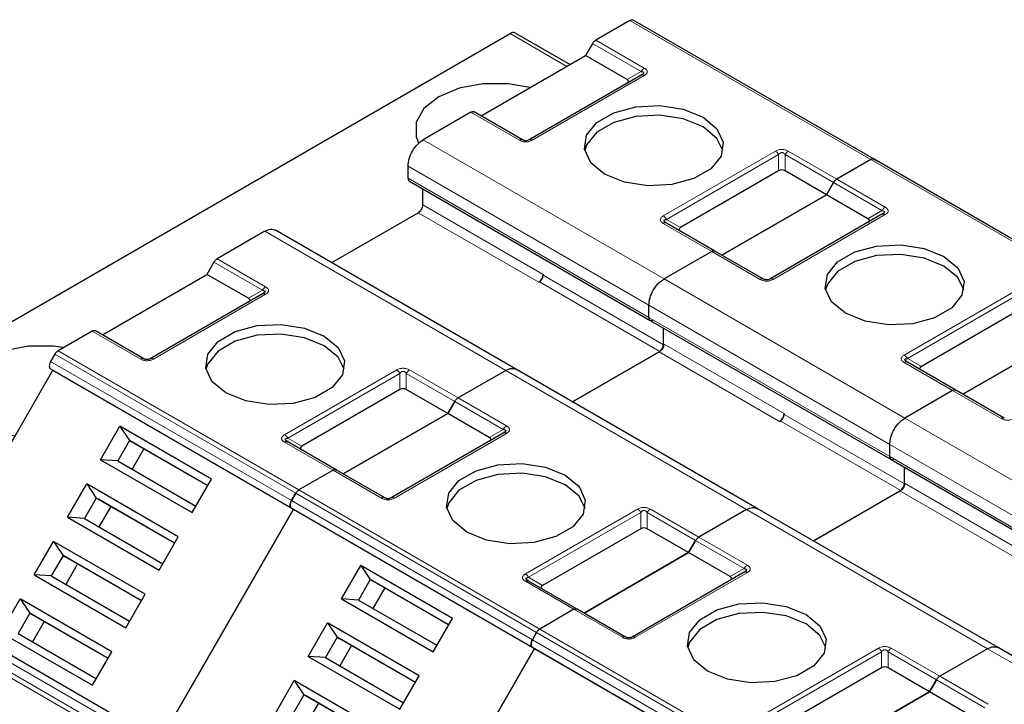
# Model space of a CAD drawing. Header units: millimetres. Extents: x 5 to 418, y 2 to 292.
# Tile 47 of 53: x 348.79 to 361.05, y 142.05 to 150.56. Entities that reach past the tile are written whole.
import ezdxf

# ---------------------------------------------------------------- set-up
doc = ezdxf.new("R2010")
doc.units = ezdxf.units.MM

msp = doc.modelspace()

# ---------------------------------------------------------------- linework, layer by layer
at = {"color": 7, "linetype": 'Continuous', "lineweight": 25}
for p, q in [((356.3869, 150.5553), (355.9624, 150.3102)), ((359.425, 148.8285), (356.4269, 150.5593)), ((346.9887, 145.8263), (354.8954, 150.3907)), ((354.9621, 150.3973), (355.6414, 150.0052)), ((355.9224, 150.268), (355.8352, 150.1171)), ((354.5342, 149.366), (355.8352, 150.1171)), ((356.3515, 149.8191), (355.8352, 150.1171)), ((356.5258, 149.8735), (355.1304, 149.068)), ((356.5375, 149.8809), (356.5295, 149.8753)), ((354.407, 149.4124), (353.8129, 149.0694)), ((355.0504, 149.068), (354.447, 149.4163)), ((359.385, 148.8245), (358.9605, 148.5795)), ((359.385, 148.8245), (358.9605, 148.5795)), ((362.4232, 147.0977), (359.425, 148.8285)), ((359.425, 148.8285), (359.478, 148.798)), ((353.6243, 148.5904), (353.6243, 148.7428)), ((358.2371, 148.6843), (357.016, 147.9794)), ((358.8334, 148.3863), (358.3171, 148.6843)), ((353.6409, 148.5537), (356.639, 146.823)), ((353.8082, 148.261), (353.8082, 148.4572)), ((358.9205, 148.5372), (358.8334, 148.3863)), ((358.8334, 148.3863), (358.9205, 148.5372)), ((357.5323, 147.6352), (358.8334, 148.3863)), ((358.8334, 148.3863), (357.5323, 147.6352)), ((359.3496, 148.0883), (358.8334, 148.3863)), ((352.6749, 147.5415), (353.7516, 148.163)), ((359.5239, 148.1427), (358.1285, 147.3372)), ((359.5356, 148.1502), (359.5276, 148.1445)), ((354.9739, 146.2143), (351.9758, 147.9451)), ((357.4451, 147.6855), (356.8417, 148.0339)), ((351.8424, 147.9319), (351.2483, 147.5889)), ((357.4051, 147.6816), (356.811, 147.3386)), ((357.4051, 147.6816), (356.811, 147.3386)), ((358.0485, 147.3372), (357.4451, 147.6855)), ((351.2083, 147.5467), (351.1212, 147.3957)), ((349.8201, 146.6446), (351.1212, 147.3957)), ((351.6374, 147.0977), (351.1212, 147.3957)), ((355.3073, 147.3956), (355.3073, 147.3847)), ((355.2507, 147.2976), (355.2601, 147.3031)), ((351.8117, 147.1521), (350.4164, 146.3466)), ((356.6225, 146.8596), (356.6225, 147.012)), ((356.6225, 146.8596), (356.6225, 147.012)), ((361.2352, 146.9536), (360.0142, 146.2486)), ((356.639, 146.823), (359.6372, 145.0922)), ((356.8063, 146.5302), (356.8063, 146.7264)), ((356.8063, 146.5193), (356.8063, 146.7264)), ((349.693, 146.691), (349.2684, 146.4459)), ((350.3364, 146.3466), (349.733, 146.695)), ((360.5304, 145.9044), (361.8315, 146.6555)), ((361.8315, 146.6555), (360.5304, 145.9044)), ((349.2284, 146.4037), (349.1755, 146.3121)), ((356.7592, 146.4377), (355.673, 145.8107)), ((355.673, 145.8107), (356.7498, 146.4322)), ((349.1755, 146.2197), (349.2022, 146.2043)), ((360.4433, 145.9547), (359.8399, 146.3031)), ((347.5355, 143.3175), (349.2022, 146.2043)), ((349.2022, 146.2043), (352.2003, 144.4735)), ((354.8406, 146.2011), (354.2465, 145.8581)), ((354.8406, 146.2011), (354.2465, 145.8581)), ((357.972, 144.4835), (354.9739, 146.2143)), ((353.5231, 145.963), (352.302, 145.2581)), ((354.1193, 145.6649), (353.6031, 145.963)), ((360.4033, 145.9508), (359.8092, 145.6078)), ((360.4033, 145.9508), (359.8092, 145.6078)), ((361.0467, 145.6064), (360.4433, 145.9547)), ((354.2065, 145.8159), (354.1193, 145.6649)), ((354.1193, 145.6649), (354.2065, 145.8159)), ((352.8182, 144.9139), (354.1193, 145.6649)), ((354.1193, 145.6649), (352.8182, 144.9139)), ((354.6356, 145.3669), (354.1193, 145.6649)), ((358.3054, 145.6648), (358.3054, 145.6539)), ((349.7976, 145.0908), (350.0375, 145.5064)), ((351.1782, 144.8479), (350.0375, 145.5064)), ((350.0375, 145.5064), (350.1569, 145.3298)), ((358.2488, 145.5669), (358.2583, 145.5723)), ((354.8099, 145.4214), (353.4145, 144.6158)), ((350.1569, 145.3298), (350.0102, 145.0758)), ((351.1316, 144.7671), (350.1569, 145.3298)), ((350.1569, 145.3298), (350.1835, 145.3144)), ((351.1316, 144.7671), (350.1835, 145.3144)), ((352.124, 145.3143), (352.116, 145.3199)), ((352.7311, 144.9642), (352.1277, 145.3125)), ((359.6206, 145.1288), (359.6206, 145.2812)), ((359.6206, 145.1288), (359.6206, 145.2812)), ((350.3369, 145.2259), (350.1902, 144.9719)), ((349.7976, 145.0908), (350.9383, 144.4323)), ((350.0102, 145.0758), (349.7976, 145.0908)), ((350.0102, 145.0758), (350.9849, 144.5131)), ((359.6372, 145.0922), (362.6353, 143.3614)), ((359.8045, 144.7994), (359.8045, 144.9956)), ((359.8045, 144.7886), (359.8045, 144.9956)), ((352.6911, 144.9602), (352.2666, 144.7151)), ((352.6911, 144.9602), (352.2666, 144.7151)), ((353.3345, 144.6158), (352.7311, 144.9642)), ((349.3843, 144.3749), (349.6242, 144.7905)), ((350.7649, 144.132), (349.6242, 144.7905)), ((349.6242, 144.7905), (349.7435, 144.6139)), ((350.9383, 144.4323), (351.1782, 144.8479)), ((352.2266, 144.6729), (352.1737, 144.5813)), ((352.1737, 144.5813), (352.2266, 144.6729)), ((359.7573, 144.7069), (358.6712, 144.0799)), ((358.6712, 144.0799), (359.7479, 144.7015)), ((349.7435, 144.6139), (349.5969, 144.3599)), ((350.7183, 144.0512), (349.7435, 144.6139)), ((349.7435, 144.6139), (349.7702, 144.5985)), ((350.7183, 144.0512), (349.7702, 144.5985)), ((349.9235, 144.51), (349.7769, 144.256)), ((350.5337, 141.5867), (352.2003, 144.4735)), ((352.2003, 144.4735), (350.5337, 141.5867)), ((352.1737, 144.4889), (352.2003, 144.4735)), ((352.1737, 144.4889), (352.2003, 144.4735)), ((352.2003, 144.4735), (355.1985, 142.7427)), ((357.8387, 144.4703), (357.2446, 144.1273)), ((357.8387, 144.4703), (357.2446, 144.1273)), ((360.9702, 142.7527), (357.972, 144.4835)), ((349.3843, 144.3749), (350.525, 143.7164)), ((349.5969, 144.3599), (349.3843, 144.3749)), ((349.5969, 144.3599), (350.5716, 143.7972)), ((356.5212, 144.2322), (355.3001, 143.5273)), ((357.1175, 143.9342), (356.6012, 144.2322)), ((348.9709, 143.659), (349.2109, 144.0746)), ((350.3516, 143.4161), (349.2109, 144.0746)), ((349.2109, 144.0746), (349.3302, 143.898)), ((350.525, 143.7164), (350.7649, 144.132)), ((357.2046, 144.0851), (357.1175, 143.9342)), ((357.1175, 143.9342), (357.2046, 144.0851)), ((349.3302, 143.898), (349.1835, 143.644)), ((350.3049, 143.3353), (349.3302, 143.898)), ((349.3302, 143.898), (349.3569, 143.8826)), ((355.8164, 143.1831), (357.1175, 143.9342)), ((357.1175, 143.9342), (355.8164, 143.1831)), ((357.6337, 143.6361), (357.1175, 143.9342)), ((350.3049, 143.3353), (349.3569, 143.8826)), ((349.5102, 143.7941), (349.3635, 143.54)), ((352.7957, 143.3601), (353.0357, 143.7756)), ((354.1764, 143.1171), (353.0357, 143.7756)), ((353.0357, 143.7756), (353.155, 143.599)), ((348.9709, 143.659), (350.1116, 143.0005)), ((349.1835, 143.644), (348.9709, 143.659)), ((349.1835, 143.644), (350.1583, 143.0813)), ((357.808, 143.6906), (356.4126, 142.8851)), ((353.155, 143.599), (353.0083, 143.345)), ((354.1297, 143.0363), (353.155, 143.599)), ((353.155, 143.599), (353.1816, 143.5836)), ((354.1297, 143.0363), (353.1816, 143.5836)), ((355.1221, 143.5835), (355.1141, 143.5892)), ((355.7292, 143.2334), (355.1258, 143.5817)), ((350.1116, 143.0005), (350.3516, 143.4161)), ((353.335, 143.4951), (353.1883, 143.2411)), ((350.507, 141.6021), (347.5089, 143.3329)), ((348.5576, 142.9431), (348.7975, 143.3587)), ((349.9382, 142.7002), (348.7975, 143.3587)), ((348.7975, 143.3587), (348.9169, 143.1821)), ((352.7957, 143.3601), (353.9364, 142.7016)), ((353.0083, 143.345), (352.7957, 143.3601)), ((353.0083, 143.345), (353.9831, 142.7823)), ((348.9169, 143.1821), (348.7702, 142.9281)), ((349.8916, 142.6194), (348.9169, 143.1821)), ((348.9169, 143.1821), (348.9435, 143.1667)), ((349.8916, 142.6194), (348.9435, 143.1667)), ((355.6892, 143.2294), (355.2647, 142.9843)), ((355.6892, 143.2294), (355.2647, 142.9843)), ((356.3326, 142.8851), (355.7292, 143.2334)), ((349.0969, 143.0782), (348.9502, 142.8241)), ((352.3824, 142.6441), (352.6223, 143.0597)), ((353.763, 142.4012), (352.6223, 143.0597)), ((352.6223, 143.0597), (352.7416, 142.8831)), ((353.9364, 142.7016), (354.1764, 143.1171)), ((348.5576, 142.9431), (349.6983, 142.2846)), ((348.7702, 142.9281), (349.7449, 142.3653)), ((355.2247, 142.9421), (355.1718, 142.8505)), ((355.1718, 142.8505), (355.2247, 142.9421)), ((352.7416, 142.8831), (352.595, 142.6291)), ((353.7164, 142.3204), (352.7416, 142.8831)), ((352.7416, 142.8831), (352.7683, 142.8677)), ((353.7164, 142.3204), (352.7683, 142.8677)), ((349.6983, 142.2846), (349.9382, 142.7002)), ((352.9217, 142.7792), (352.775, 142.5252)), ((353.5318, 139.856), (355.1985, 142.7427)), ((355.1985, 142.7427), (353.5318, 139.856)), ((355.1718, 142.7581), (355.1985, 142.7427)), ((355.1718, 142.7581), (355.1985, 142.7427)), ((355.1985, 142.7427), (358.1966, 141.0119)), ((360.8368, 142.7395), (360.2427, 142.3965)), ((360.8368, 142.7395), (360.2427, 142.3965)), ((363.9683, 141.0219), (360.9702, 142.7527)), ((352.3824, 142.6441), (353.5231, 141.9856)), ((352.595, 142.6291), (352.3824, 142.6441)), ((352.595, 142.6291), (353.5697, 142.0664)), ((359.5193, 142.5014), (358.2983, 141.7965)), ((360.1156, 142.2034), (359.5993, 142.5014)), ((351.9691, 141.9282), (352.209, 142.3438)), ((353.3497, 141.6853), (352.209, 142.3438)), ((352.209, 142.3438), (352.3283, 142.1672)), ((353.5231, 141.9856), (353.763, 142.4012)), ((360.1156, 142.2034), (360.2027, 142.3543)), ((360.2027, 142.3543), (360.1156, 142.2034)), ((360.1156, 142.2034), (358.8145, 141.4523)), ((358.8145, 141.4523), (360.1156, 142.2034)), ((360.6318, 141.9053), (360.1156, 142.2034)), ((352.3283, 142.1672), (352.1816, 141.9132)), ((353.3031, 141.6045), (352.3283, 142.1672)), ((352.3283, 142.1672), (352.355, 142.1518)), ((353.3031, 141.6045), (352.355, 142.1518)), ((352.5083, 142.0633), (352.3617, 141.8093))]:
    msp.add_line(p, q, dxfattribs=at)
at = {"color": 7, "linetype": 'Continuous', "lineweight": 18}
for p, q in [((359.385, 148.8245), (356.3869, 150.5553)), ((355.6023, 149.9826), (354.8954, 150.3907)), ((355.9224, 150.268), (356.5258, 149.9197)), ((355.9624, 150.3102), (356.5658, 149.9619)), ((356.3515, 149.8191), (356.5258, 149.9197)), ((356.5658, 149.8695), (355.1704, 149.064)), ((355.0104, 149.064), (354.407, 149.4124)), ((353.8129, 149.0694), (356.811, 147.3386)), ((356.8017, 148.1223), (358.1971, 148.9278)), ((358.3571, 148.9278), (358.9605, 148.5795)), ((356.8417, 148.0801), (358.2371, 148.8856)), ((358.2371, 148.6843), (358.2371, 148.8856)), ((358.3171, 148.8856), (358.9205, 148.5372)), ((358.3171, 148.8856), (358.3171, 148.6843)), ((362.3832, 147.0938), (359.385, 148.8245)), ((353.6243, 148.7428), (356.6225, 147.012)), ((353.6243, 148.5904), (356.6225, 146.8596)), ((358.9605, 148.5795), (359.5639, 148.2311)), ((358.9205, 148.5372), (359.5239, 148.1889)), ((353.8082, 148.261), (355.3073, 147.3956)), ((359.3496, 148.0883), (359.5239, 148.1889)), ((353.7516, 148.163), (355.2507, 147.2976)), ((356.8417, 148.0801), (357.016, 147.9794)), ((359.5639, 148.1388), (358.1685, 147.3332)), ((357.4051, 147.6816), (356.8017, 148.0299)), ((354.8406, 146.2011), (351.8424, 147.9319)), ((351.2483, 147.5889), (351.8517, 147.2406)), ((358.0085, 147.3332), (357.4051, 147.6816)), ((351.2083, 147.5467), (351.8117, 147.1983)), ((355.3073, 147.3847), (356.8063, 146.5193)), ((356.811, 147.3386), (359.8092, 145.6078)), ((351.6374, 147.0977), (351.8117, 147.1983)), ((355.2601, 147.3031), (356.7592, 146.4377)), ((351.8517, 147.1482), (350.4564, 146.3427)), ((359.7999, 146.3915), (361.1952, 147.197)), ((359.8399, 146.3493), (361.2352, 147.1548)), ((356.6225, 147.012), (359.6206, 145.2812)), ((356.6225, 146.8596), (359.6206, 145.1288)), ((350.2964, 146.3427), (349.693, 146.691)), ((356.8063, 146.5302), (358.3054, 145.6648)), ((349.2284, 146.4037), (352.2266, 144.6729)), ((349.2684, 146.4459), (352.2666, 144.7151)), ((356.7498, 146.4322), (358.2488, 145.5669)), ((359.8399, 146.3493), (360.0142, 146.2486)), ((352.1737, 144.5813), (349.1755, 146.3121)), ((349.1755, 146.2197), (352.1737, 144.4889)), ((360.4033, 145.9508), (359.7999, 146.2991)), ((352.0877, 145.4009), (353.4831, 146.2064)), ((352.1277, 145.3587), (353.5231, 146.1642)), ((353.5231, 145.963), (353.5231, 146.1642)), ((353.6031, 146.1642), (354.2065, 145.8159)), ((353.6031, 146.1642), (353.6031, 145.963)), ((353.6431, 146.2064), (354.2465, 145.8581)), ((357.8387, 144.4703), (354.8406, 146.2011)), ((354.2465, 145.8581), (354.8499, 145.5098)), ((361.0067, 145.6025), (360.4033, 145.9508)), ((354.2065, 145.8159), (354.8099, 145.4675)), ((358.3054, 145.6539), (359.8045, 144.7886)), ((359.8092, 145.6078), (362.8073, 143.877)), ((358.2583, 145.5723), (359.7573, 144.7069)), ((354.8499, 145.4174), (353.4545, 144.6119)), ((354.6356, 145.3669), (354.8099, 145.4675)), ((352.6911, 144.9602), (352.0877, 145.3085)), ((352.1277, 145.3587), (352.302, 145.2581)), ((359.6206, 145.2812), (362.6187, 143.5504)), ((359.6206, 145.1288), (362.6187, 143.398)), ((353.2945, 144.6119), (352.6911, 144.9602)), ((359.8045, 144.7994), (361.3035, 143.9341)), ((352.2266, 144.6729), (355.2247, 142.9421)), ((352.2666, 144.7151), (355.2647, 142.9843)), ((359.7479, 144.7015), (361.247, 143.8361)), ((355.1718, 142.8505), (352.1737, 144.5813)), ((352.1737, 144.4889), (355.1718, 142.7581)), ((355.0858, 143.6701), (356.4812, 144.4757)), ((355.1258, 143.6279), (356.5212, 144.4334)), ((356.5212, 144.2322), (356.5212, 144.4334)), ((356.6012, 144.4334), (357.2046, 144.0851)), ((356.6012, 144.4334), (356.6012, 144.2322)), ((356.6412, 144.4757), (357.2446, 144.1273)), ((360.8368, 142.7395), (357.8387, 144.4703)), ((357.2046, 144.0851), (357.808, 143.7368)), ((357.2446, 144.1273), (357.848, 143.779)), ((357.848, 143.6866), (356.4526, 142.8811)), ((357.6337, 143.6361), (357.808, 143.7368)), ((355.6892, 143.2294), (355.0858, 143.5778)), ((355.1258, 143.6279), (355.3001, 143.5273)), ((350.427, 141.556), (347.4289, 143.2867)), ((350.3741, 141.4643), (347.3759, 143.1951)), ((356.2926, 142.8811), (355.6892, 143.2294)), ((350.3575, 141.4086), (347.3594, 143.1393)), ((355.2247, 142.9421), (358.2228, 141.2113)), ((355.2647, 142.9843), (358.2628, 141.2536)), ((358.1699, 141.1197), (355.1718, 142.8505)), ((355.1718, 142.7581), (358.1699, 141.0273)), ((358.084, 141.9393), (359.4793, 142.7449)), ((358.124, 141.8971), (359.5193, 142.7026)), ((359.5193, 142.5014), (359.5193, 142.7026)), ((359.5993, 142.7026), (360.2027, 142.3543)), ((359.5993, 142.7026), (359.5993, 142.5014)), ((359.6393, 142.7449), (360.2427, 142.3965)), ((363.835, 141.0087), (360.8368, 142.7395)), ((360.2027, 142.3543), (360.8061, 142.006)), ((360.2427, 142.3965), (360.8461, 142.0482))]:
    msp.add_line(p, q, dxfattribs=at)
at = {"color": 7, "linetype": 'Continuous', "lineweight": 25, "flags": 128}
for points in [[(355.1394, 149.7193), (354.8697, 149.7672), (354.5569, 149.7672), (354.2593, 149.7114), (354.0062, 149.6053), (353.8223, 149.4591), (353.7256, 149.2874), (353.7256, 149.1067), (353.7541, 149.0337)], [(356.0709, 148.6421), (355.8983, 148.7845), (355.8204, 148.9523), (355.8466, 149.1254), (355.9738, 149.2829), (356.1867, 149.4057), (356.4594, 149.4792), (356.7593, 149.4943), (357.05, 149.4494), (357.2966, 149.3497)], [(357.2966, 149.2299), (357.05, 149.3296), (356.7593, 149.3746), (356.4594, 149.3594), (356.1867, 149.286), (355.9738, 149.1631), (355.8466, 149.0056), (355.8233, 148.936)], [(357.2966, 149.3497), (357.4692, 149.2074), (357.5471, 149.0395), (357.5209, 148.8664), (357.3937, 148.7089), (357.1809, 148.5861), (356.9081, 148.5126), (356.6082, 148.4975), (356.3175, 148.5425), (356.0709, 148.6421)], [(357.5442, 148.936), (357.4692, 149.0876), (357.2966, 149.2299)], [(359.0691, 146.9113), (358.8964, 147.0537), (358.8185, 147.2215), (358.8448, 147.3946), (358.972, 147.5521), (359.1848, 147.675), (359.4576, 147.7484), (359.7574, 147.7635), (360.0482, 147.7186), (360.2947, 147.6189)], [(360.2947, 147.4991), (360.0482, 147.5988), (359.7574, 147.6438), (359.4576, 147.6286), (359.1848, 147.5552), (358.972, 147.4323), (358.8448, 147.2749), (358.8215, 147.2052)], [(360.2947, 147.6189), (360.4674, 147.4766), (360.5453, 147.3087), (360.519, 147.1356), (360.3918, 146.9782), (360.179, 146.8553), (359.9062, 146.7819), (359.6064, 146.7667), (359.3156, 146.8117), (359.0691, 146.9113)], [(360.5423, 147.2052), (360.4674, 147.3568), (360.2947, 147.4991)], [(351.3569, 145.9208), (351.1842, 146.0631), (351.1063, 146.2309), (351.1326, 146.404), (351.2598, 146.5615), (351.4726, 146.6844), (351.7454, 146.7578), (352.0452, 146.773), (352.336, 146.728), (352.5825, 146.6283)], [(352.5825, 146.5086), (352.336, 146.6082), (352.0452, 146.6532), (351.7454, 146.6381), (351.4726, 146.5646), (351.2598, 146.4418), (351.1326, 146.2843), (351.1093, 146.2147)], [(352.5825, 146.6283), (352.7552, 146.486), (352.8331, 146.3182), (352.8068, 146.1451), (352.6796, 145.9876), (352.4668, 145.8647), (352.194, 145.7913), (351.8942, 145.7761), (351.6034, 145.8211), (351.3569, 145.9208)], [(349.3276, 146.4871), (349.2129, 146.5016), (348.9, 146.5016), (348.6024, 146.4458), (348.3493, 146.3396), (348.1654, 146.1935), (348.0687, 146.0217), (348.0687, 145.8411), (348.1654, 145.6693), (348.3493, 145.5232), (348.6024, 145.4171), (348.7293, 145.3859)], [(352.8302, 146.2147), (352.7552, 146.3662), (352.5825, 146.5086)], [(354.355, 144.19), (354.1824, 144.3323), (354.1045, 144.5002), (354.1307, 144.6733), (354.2579, 144.8307), (354.4707, 144.9536), (354.7435, 145.027), (355.0434, 145.0422), (355.3341, 144.9972), (355.5807, 144.8975)], [(355.5807, 144.7778), (355.3341, 144.8774), (355.0434, 144.9224), (354.7435, 144.9073), (354.4707, 144.8338), (354.2579, 144.711), (354.1307, 144.5535), (354.1074, 144.4839)], [(355.5807, 144.8975), (355.7533, 144.7552), (355.8312, 144.5874), (355.805, 144.4143), (355.6778, 144.2568), (355.4649, 144.1339), (355.1922, 144.0605), (354.8923, 144.0454), (354.6016, 144.0903), (354.355, 144.19)], [(355.8283, 144.4839), (355.7533, 144.6354), (355.5807, 144.7778)], [(357.3532, 142.4592), (357.1805, 142.6015), (357.1026, 142.7694), (357.1288, 142.9425), (357.256, 143.1), (357.4689, 143.2228), (357.7417, 143.2962), (358.0415, 143.3114), (358.3322, 143.2664), (358.5788, 143.1668)], [(358.5788, 143.047), (358.3322, 143.1467), (358.0415, 143.1916), (357.7417, 143.1765), (357.4689, 143.1031), (357.256, 142.9802), (357.1288, 142.8227), (357.1055, 142.7531)], [(358.5788, 143.1668), (358.7514, 143.0244), (358.8293, 142.8566), (358.8031, 142.6835), (358.6759, 142.526), (358.4631, 142.4031), (358.1903, 142.3297), (357.8904, 142.3146), (357.5997, 142.3595), (357.3532, 142.4592)], [(358.8264, 142.7531), (358.7514, 142.9047), (358.5788, 143.047)]]:
    msp.add_lwpolyline(points, dxfattribs=at)
at = {"color": 7, "linetype": 'Continuous', "lineweight": 25}
for centre, radius, start, end in [((354.9345, 150.3362), 0.0671, 65.68605, 125.61817), ((355.1844, 147.4012), 0.1229, 302.60548, 357.39452), ((355.2049, 147.3894), 0.1025, 302.60548, 357.39452), ((358.1826, 145.6704), 0.1229, 302.60548, 357.39452), ((358.203, 145.6586), 0.1025, 302.60548, 357.39452)]:
    msp.add_arc(centre, radius, start, end, dxfattribs=at)
at = {"color": 7, "linetype": 'Continuous', "lineweight": 18}
for centre, radius, start, end in [((356.8252, 147.9972), 0.0402, 65.68605, 125.61817), ((351.9128, 147.1426), 0.1154, 121.95467, 151.14439), ((359.8233, 146.2664), 0.0402, 65.68605, 125.61817), ((354.9109, 145.4118), 0.1154, 121.95467, 151.14439), ((357.9091, 143.6811), 0.1154, 121.95467, 151.14439)]:
    msp.add_arc(centre, radius, start, end, dxfattribs=at)
at = {"color": 7, "linetype": 'Continuous', "lineweight": 25}
for centre, major_axis, ratio, start_param, end_param in [((356.2315, 149.796), (0.1386, 0), 0.3332972, 5.7595865, 6.8067841), ((358.2771, 148.6151), (0.08, 0), 0.9998916, 1.0471975, 2.0943951), ((359.2296, 148.0652), (0.1386, 0), 0.3332972, 5.7595865, 6.8067841), ((357.136, 147.9563), (0.1386, 0), 0.3332972, 2.6179939, 3.6651914), ((351.5174, 147.0746), (0.1386, 0), 0.3332972, 5.7595865, 6.8067841), ((360.1342, 146.2255), (0.1386, 0), 0.3332972, 2.6179939, 3.6651914), ((353.5631, 145.8937), (0.08, 0), 0.9998916, 1.0471975, 2.0943951), ((354.5156, 145.3438), (0.1386, 0), 0.3332972, 5.7595865, 6.8067841), ((352.422, 145.235), (0.1386, 0), 0.3332972, 2.6179939, 3.6651915), ((356.5612, 144.1629), (0.08, 0), 0.9998916, 1.0471975, 2.0943951), ((355.4201, 143.5042), (0.1386, 0), 0.3332972, 2.6179939, 3.6651915), ((357.5137, 143.613), (0.1386, 0), 0.3332972, 5.7595865, 6.8067841), ((359.5593, 142.4321), (0.08, 0), 0.9998916, 1.0471975, 2.0943951)]:
    msp.add_ellipse(centre, major_axis=major_axis, ratio=ratio, start_param=start_param, end_param=end_param, dxfattribs=at)
for points in [[(356.3869, 150.5553), (356.3906, 150.5572), (356.398, 150.561), (356.4087, 150.5633), (356.4186, 150.5631), (356.4241, 150.5605), (356.4269, 150.5593)], [(355.9224, 150.268), (355.9251, 150.2725), (355.9307, 150.2814), (355.9406, 150.293), (355.9513, 150.3031), (355.9587, 150.3079), (355.9624, 150.3102)], [(356.5658, 149.8695), (356.5621, 149.8714), (356.5547, 149.8752), (356.544, 149.8775), (356.5341, 149.8773), (356.5285, 149.8748), (356.5258, 149.8735)], [(354.407, 149.4124), (354.4107, 149.4143), (354.4181, 149.4181), (354.4288, 149.4203), (354.4387, 149.4201), (354.4442, 149.4176), (354.447, 149.4163)], [(353.6243, 148.7428), (353.6272, 148.773), (353.6328, 148.8333), (353.6765, 148.9304), (353.7388, 149.0168), (353.7882, 149.0519), (353.8129, 149.0694)], [(359.385, 148.8245), (359.3887, 148.8264), (359.3962, 148.8302), (359.4068, 148.8325), (359.4167, 148.8323), (359.4223, 148.8298), (359.425, 148.8285)], [(359.385, 148.8245), (359.3887, 148.8264), (359.3962, 148.8302), (359.4068, 148.8325), (359.4167, 148.8323), (359.4223, 148.8298), (359.425, 148.8285)], [(358.9205, 148.5372), (358.9233, 148.5417), (358.9288, 148.5506), (358.9387, 148.5623), (358.9494, 148.5723), (358.9568, 148.5771), (358.9605, 148.5795)], [(358.9205, 148.5372), (358.9233, 148.5417), (358.9288, 148.5506), (358.9387, 148.5623), (358.9494, 148.5723), (358.9568, 148.5771), (358.9605, 148.5795)], [(353.7516, 148.163), (353.759, 148.1683), (353.7739, 148.1788), (353.7926, 148.2047), (353.8056, 148.2339), (353.8073, 148.252), (353.8082, 148.261)], [(359.5639, 148.1388), (359.5602, 148.1407), (359.5528, 148.1445), (359.5421, 148.1467), (359.5322, 148.1465), (359.5267, 148.144), (359.5239, 148.1427)], [(357.4051, 147.6816), (357.4089, 147.6835), (357.4163, 147.6873), (357.4269, 147.6895), (357.4368, 147.6893), (357.4424, 147.6868), (357.4451, 147.6855)], [(357.4051, 147.6816), (357.4089, 147.6835), (357.4163, 147.6873), (357.4269, 147.6895), (357.4368, 147.6893), (357.4424, 147.6868), (357.4451, 147.6855)], [(351.2083, 147.5467), (351.2111, 147.5511), (351.2166, 147.56), (351.2266, 147.5717), (351.2372, 147.5817), (351.2446, 147.5865), (351.2483, 147.5889)], [(356.6225, 147.012), (356.6253, 147.0422), (356.631, 147.1025), (356.6746, 147.1997), (356.7369, 147.286), (356.7863, 147.3211), (356.811, 147.3386)], [(356.6225, 147.012), (356.6253, 147.0422), (356.631, 147.1025), (356.6746, 147.1997), (356.7369, 147.286), (356.7863, 147.3211), (356.811, 147.3386)], [(351.8517, 147.1482), (351.848, 147.1501), (351.8406, 147.1539), (351.83, 147.1561), (351.82, 147.1559), (351.8145, 147.1534), (351.8117, 147.1521)], [(356.679, 146.8269), (356.6716, 146.8236), (356.6568, 146.817), (356.6381, 146.8213), (356.625, 146.8354), (356.6233, 146.8515), (356.6225, 146.8596)], [(349.693, 146.691), (349.6967, 146.6929), (349.7041, 146.6967), (349.7147, 146.6989), (349.7247, 146.6987), (349.7302, 146.6962), (349.733, 146.695)], [(356.7498, 146.4322), (356.7572, 146.4375), (356.772, 146.448), (356.7907, 146.4739), (356.8038, 146.5031), (356.8055, 146.5212), (356.8063, 146.5302)], [(356.8063, 146.5193), (356.8056, 146.5118), (356.8042, 146.4967), (356.7933, 146.4724), (356.7777, 146.4508), (356.7654, 146.4421), (356.7592, 146.4377)], [(349.2284, 146.4037), (349.2312, 146.4081), (349.2367, 146.417), (349.2467, 146.4287), (349.2573, 146.4388), (349.2647, 146.4435), (349.2684, 146.4459)], [(349.1755, 146.3121), (349.1709, 146.3026), (349.1616, 146.2838), (349.1576, 146.2555), (349.1616, 146.2319), (349.1709, 146.2237), (349.1755, 146.2197)], [(354.2065, 145.8159), (354.2092, 145.8203), (354.2148, 145.8292), (354.2247, 145.8409), (354.2353, 145.851), (354.2428, 145.8557), (354.2465, 145.8581)], [(354.2065, 145.8159), (354.2092, 145.8203), (354.2148, 145.8292), (354.2247, 145.8409), (354.2353, 145.851), (354.2428, 145.8557), (354.2465, 145.8581)], [(360.4033, 145.9508), (360.407, 145.9527), (360.4144, 145.9565), (360.425, 145.9587), (360.435, 145.9585), (360.4405, 145.956), (360.4433, 145.9547)], [(360.4033, 145.9508), (360.407, 145.9527), (360.4144, 145.9565), (360.425, 145.9587), (360.435, 145.9585), (360.4405, 145.956), (360.4433, 145.9547)], [(359.6206, 145.2812), (359.6234, 145.3114), (359.6291, 145.3717), (359.6727, 145.4689), (359.735, 145.5552), (359.7845, 145.5903), (359.8092, 145.6078)], [(359.6206, 145.2812), (359.6234, 145.3114), (359.6291, 145.3717), (359.6727, 145.4689), (359.735, 145.5552), (359.7845, 145.5903), (359.8092, 145.6078)], [(354.8499, 145.4174), (354.8462, 145.4193), (354.8387, 145.4231), (354.8281, 145.4253), (354.8182, 145.4251), (354.8126, 145.4226), (354.8099, 145.4214)], [(352.0877, 145.3085), (352.0914, 145.3104), (352.0988, 145.3142), (352.1095, 145.3165), (352.1194, 145.3163), (352.1249, 145.3138), (352.1277, 145.3125)], [(359.6772, 145.0961), (359.6698, 145.0928), (359.6549, 145.0862), (359.6362, 145.0906), (359.6232, 145.1046), (359.6215, 145.1207), (359.6206, 145.1288)], [(352.6911, 144.9602), (352.6948, 144.9621), (352.7022, 144.9659), (352.7129, 144.9681), (352.7228, 144.9679), (352.7283, 144.9654), (352.7311, 144.9642)], [(352.6911, 144.9602), (352.6948, 144.9621), (352.7022, 144.9659), (352.7129, 144.9681), (352.7228, 144.9679), (352.7283, 144.9654), (352.7311, 144.9642)], [(359.7479, 144.7015), (359.7553, 144.7067), (359.7701, 144.7172), (359.7888, 144.7431), (359.8019, 144.7723), (359.8036, 144.7904), (359.8045, 144.7994)], [(359.8045, 144.7886), (359.8037, 144.781), (359.8023, 144.7659), (359.7914, 144.7416), (359.7758, 144.7201), (359.7635, 144.7113), (359.7573, 144.7069)], [(352.2266, 144.6729), (352.2293, 144.6774), (352.2349, 144.6863), (352.2448, 144.6979), (352.2554, 144.708), (352.2629, 144.7128), (352.2666, 144.7151)], [(352.2266, 144.6729), (352.2293, 144.6774), (352.2349, 144.6863), (352.2448, 144.6979), (352.2554, 144.708), (352.2629, 144.7128), (352.2666, 144.7151)], [(352.1737, 144.5813), (352.169, 144.5718), (352.1597, 144.553), (352.1558, 144.5247), (352.1597, 144.5011), (352.169, 144.493), (352.1737, 144.4889)], [(352.1737, 144.4889), (352.169, 144.493), (352.1597, 144.5011), (352.1558, 144.5247), (352.1597, 144.553), (352.169, 144.5718), (352.1737, 144.5813)], [(357.2046, 144.0851), (357.2074, 144.0895), (357.2129, 144.0984), (357.2228, 144.1101), (357.2335, 144.1202), (357.2409, 144.1249), (357.2446, 144.1273)], [(357.2046, 144.0851), (357.2074, 144.0895), (357.2129, 144.0984), (357.2228, 144.1101), (357.2335, 144.1202), (357.2409, 144.1249), (357.2446, 144.1273)], [(357.848, 143.6866), (357.8443, 143.6885), (357.8369, 143.6923), (357.8262, 143.6945), (357.8163, 143.6943), (357.8108, 143.6918), (357.808, 143.6906)], [(355.0858, 143.5778), (355.0895, 143.5797), (355.0969, 143.5835), (355.1076, 143.5857), (355.1175, 143.5855), (355.1231, 143.583), (355.1258, 143.5817)], [(355.6892, 143.2294), (355.6929, 143.2313), (355.7003, 143.2351), (355.711, 143.2374), (355.7209, 143.2372), (355.7265, 143.2346), (355.7292, 143.2334)], [(355.6892, 143.2294), (355.6929, 143.2313), (355.7003, 143.2351), (355.711, 143.2374), (355.7209, 143.2372), (355.7265, 143.2346), (355.7292, 143.2334)], [(355.2247, 142.9421), (355.2275, 142.9466), (355.233, 142.9555), (355.2429, 142.9671), (355.2536, 142.9772), (355.261, 142.982), (355.2647, 142.9843)], [(355.2247, 142.9421), (355.2275, 142.9466), (355.233, 142.9555), (355.2429, 142.9671), (355.2536, 142.9772), (355.261, 142.982), (355.2647, 142.9843)], [(355.1718, 142.8505), (355.1671, 142.8411), (355.1579, 142.8222), (355.1539, 142.794), (355.1579, 142.7703), (355.1671, 142.7622), (355.1718, 142.7581)], [(355.1718, 142.7581), (355.1671, 142.7622), (355.1579, 142.7703), (355.1539, 142.794), (355.1579, 142.8222), (355.1671, 142.8411), (355.1718, 142.8505)], [(360.2027, 142.3543), (360.2055, 142.3588), (360.211, 142.3677), (360.221, 142.3793), (360.2316, 142.3894), (360.239, 142.3942), (360.2427, 142.3965)], [(360.2027, 142.3543), (360.2055, 142.3588), (360.211, 142.3677), (360.221, 142.3793), (360.2316, 142.3894), (360.239, 142.3942), (360.2427, 142.3965)]]:
    msp.add_open_spline(points, degree=3, dxfattribs=at)
at = {"color": 7, "linetype": 'Continuous', "lineweight": 18}
for points in [[(356.5658, 149.9619), (356.5621, 149.9595), (356.5547, 149.9548), (356.544, 149.9447), (356.5341, 149.933), (356.5285, 149.9241), (356.5258, 149.9197)], [(355.0504, 149.068), (355.0476, 149.0692), (355.0421, 149.0718), (355.0322, 149.072), (355.0215, 149.0697), (355.0141, 149.0659), (355.0104, 149.064)], [(355.1704, 149.064), (355.1667, 149.0659), (355.1593, 149.0697), (355.1486, 149.072), (355.1387, 149.0718), (355.1332, 149.0692), (355.1304, 149.068)], [(358.1971, 148.9278), (358.2008, 148.9254), (358.2082, 148.9207), (358.2189, 148.9106), (358.2288, 148.8989), (358.2343, 148.89), (358.2371, 148.8856)], [(358.3171, 148.8856), (358.3199, 148.89), (358.3254, 148.8989), (358.3353, 148.9106), (358.346, 148.9207), (358.3534, 148.9254), (358.3571, 148.9278)], [(359.5639, 148.2311), (359.5602, 148.2287), (359.5528, 148.224), (359.5421, 148.2139), (359.5322, 148.2023), (359.5267, 148.1934), (359.5239, 148.1889)], [(356.8017, 148.1223), (356.8055, 148.1199), (356.8129, 148.1151), (356.8235, 148.1051), (356.8334, 148.0934), (356.839, 148.0845), (356.8417, 148.0801)], [(358.0485, 147.3372), (358.0458, 147.3385), (358.0402, 147.341), (358.0303, 147.3412), (358.0197, 147.3389), (358.0122, 147.3351), (358.0085, 147.3332)], [(358.1685, 147.3332), (358.1648, 147.3351), (358.1574, 147.3389), (358.1468, 147.3412), (358.1368, 147.341), (358.1313, 147.3385), (358.1285, 147.3372)], [(350.3364, 146.3466), (350.3336, 146.3479), (350.3281, 146.3504), (350.3181, 146.3506), (350.3075, 146.3484), (350.3001, 146.3446), (350.2964, 146.3427)], [(350.4564, 146.3427), (350.4527, 146.3446), (350.4453, 146.3484), (350.4346, 146.3506), (350.4247, 146.3504), (350.4191, 146.3479), (350.4164, 146.3466)], [(359.7999, 146.3915), (359.8036, 146.3891), (359.811, 146.3844), (359.8217, 146.3743), (359.8316, 146.3626), (359.8371, 146.3537), (359.8399, 146.3493)], [(353.4831, 146.2064), (353.4868, 146.2041), (353.4942, 146.1993), (353.5048, 146.1892), (353.5148, 146.1776), (353.5203, 146.1687), (353.5231, 146.1642)], [(353.6031, 146.1642), (353.6058, 146.1687), (353.6114, 146.1776), (353.6213, 146.1892), (353.6319, 146.1993), (353.6394, 146.2041), (353.6431, 146.2064)], [(361.0467, 145.6064), (361.0439, 145.6077), (361.0384, 145.6102), (361.0284, 145.6104), (361.0178, 145.6081), (361.0104, 145.6044), (361.0067, 145.6025)], [(352.0877, 145.4009), (352.0914, 145.3985), (352.0988, 145.3938), (352.1095, 145.3837), (352.1194, 145.372), (352.1249, 145.3631), (352.1277, 145.3587)], [(353.3345, 144.6158), (353.3317, 144.6171), (353.3262, 144.6196), (353.3163, 144.6198), (353.3056, 144.6176), (353.2982, 144.6138), (353.2945, 144.6119)], [(353.4545, 144.6119), (353.4508, 144.6138), (353.4434, 144.6176), (353.4327, 144.6198), (353.4228, 144.6196), (353.4173, 144.6171), (353.4145, 144.6158)], [(356.4812, 144.4757), (356.4849, 144.4733), (356.4923, 144.4685), (356.503, 144.4585), (356.5129, 144.4468), (356.5184, 144.4379), (356.5212, 144.4334)], [(356.6012, 144.4334), (356.604, 144.4379), (356.6095, 144.4468), (356.6194, 144.4585), (356.6301, 144.4685), (356.6375, 144.4733), (356.6412, 144.4757)], [(355.0858, 143.6701), (355.0895, 143.6677), (355.0969, 143.663), (355.1076, 143.6529), (355.1175, 143.6413), (355.1231, 143.6324), (355.1258, 143.6279)], [(356.3326, 142.8851), (356.3299, 142.8863), (356.3243, 142.8888), (356.3144, 142.889), (356.3037, 142.8868), (356.2963, 142.883), (356.2926, 142.8811)], [(356.4526, 142.8811), (356.4489, 142.883), (356.4415, 142.8868), (356.4309, 142.889), (356.4209, 142.8888), (356.4154, 142.8863), (356.4126, 142.8851)], [(359.4793, 142.7449), (359.483, 142.7425), (359.4904, 142.7377), (359.5011, 142.7277), (359.511, 142.716), (359.5166, 142.7071), (359.5193, 142.7026)], [(359.5993, 142.7026), (359.6021, 142.7071), (359.6076, 142.716), (359.6176, 142.7277), (359.6282, 142.7377), (359.6356, 142.7425), (359.6393, 142.7449)]]:
    msp.add_open_spline(points, degree=3, dxfattribs=at)
at = {"color": 7, "linetype": 'Continuous', "lineweight": 25}
for points, knots in [([(356.5258, 149.9197), (356.5344, 149.9185), (356.5465, 149.9168), (356.5558, 149.9093), (356.5572, 149.9025), (356.5542, 149.8954), (356.5445, 149.885), (356.5335, 149.8783), (356.5258, 149.8735)], [0, 0, 0, 0, 0.29155666, 0.40943532, 0.52372283, 0.62500884, 0.73494402, 1, 1, 1, 1]), ([(355.1304, 149.068), (355.1248, 149.0651), (355.1169, 149.061), (355.1003, 149.0576), (355.0882, 149.057), (355.0768, 149.0582), (355.0628, 149.0616), (355.0555, 149.0653), (355.0504, 149.068)], [0, 0, 0, 0, 0.2915567, 0.4094353, 0.5237228, 0.6250088, 0.734944, 1, 1, 1, 1]), ([(353.6243, 148.5904), (353.6253, 148.5826), (353.6272, 148.567), (353.6348, 148.5549), (353.6409, 148.5537), (353.6409, 148.5537)], [0, 0, 0, 0, 0.49994894, 0.99989787, 1, 1, 1, 1]), ([(359.5239, 148.1889), (359.5325, 148.1877), (359.5446, 148.186), (359.5539, 148.1785), (359.5553, 148.1717), (359.5523, 148.1646), (359.5426, 148.1542), (359.5317, 148.1475), (359.5239, 148.1427)], [0, 0, 0, 0, 0.29155666, 0.40943532, 0.52372283, 0.62500884, 0.73494402, 1, 1, 1, 1]), ([(356.8417, 148.0339), (356.8333, 148.0391), (356.8216, 148.0463), (356.8124, 148.0573), (356.8101, 148.0641), (356.8122, 148.0699), (356.8214, 148.0767), (356.8332, 148.0786), (356.8417, 148.0801)], [0, 0, 0, 0, 0.288782, 0.3996105, 0.4976777, 0.5951187, 0.7063928, 1, 1, 1, 1]), ([(351.8424, 147.9319), (351.8674, 147.9433), (351.9173, 147.9662), (351.9563, 147.9521), (351.9758, 147.9451)], [0, 0, 0, 0, 0.50005107, 1, 1, 1, 1]), ([(356.8333, 148.037), (356.8302, 148.0391), (356.8244, 148.043), (356.8213, 148.0472), (356.8198, 148.0492)], [0, 0, 0, 0, 0.5256895, 1, 1, 1, 1]), ([(358.1285, 147.3372), (358.1229, 147.3343), (358.115, 147.3302), (358.0985, 147.3268), (358.0863, 147.3262), (358.0749, 147.3274), (358.0609, 147.3308), (358.0537, 147.3345), (358.0485, 147.3372)], [0, 0, 0, 0, 0.2915567, 0.4094353, 0.5237228, 0.6250088, 0.734944, 1, 1, 1, 1]), ([(351.8117, 147.1983), (351.8202, 147.197), (351.8319, 147.1952), (351.8411, 147.1885), (351.8434, 147.1828), (351.8413, 147.1759), (351.8321, 147.1648), (351.8203, 147.1575), (351.8117, 147.1521)], [0, 0, 0, 0, 0.28878198, 0.3996105, 0.49767765, 0.59511869, 0.70639275, 1, 1, 1, 1]), ([(351.8337, 147.1675), (351.8322, 147.1655), (351.8291, 147.1613), (351.8233, 147.1574), (351.8202, 147.1553)], [0, 0, 0, 0, 0.47448042, 1, 1, 1, 1]), ([(356.6225, 146.8596), (356.6234, 146.8518), (356.6254, 146.8362), (356.6329, 146.8241), (356.639, 146.823), (356.639, 146.823)], [0, 0, 0, 0, 0.49994894, 0.99989787, 1, 1, 1, 1]), ([(350.4164, 146.3466), (350.4107, 146.3437), (350.4028, 146.3396), (350.3863, 146.3362), (350.3742, 146.3356), (350.3627, 146.3368), (350.3487, 146.3402), (350.3415, 146.344), (350.3364, 146.3466)], [0, 0, 0, 0, 0.2915567, 0.4094353, 0.5237228, 0.6250088, 0.734944, 1, 1, 1, 1]), ([(359.8399, 146.3031), (359.8314, 146.3083), (359.8197, 146.3155), (359.8105, 146.3265), (359.8082, 146.3333), (359.8103, 146.3391), (359.8195, 146.3459), (359.8313, 146.3479), (359.8399, 146.3493)], [0, 0, 0, 0, 0.288782, 0.3996105, 0.4976777, 0.5951187, 0.7063928, 1, 1, 1, 1]), ([(354.8406, 146.2011), (354.8655, 146.2125), (354.9155, 146.2354), (354.9544, 146.2213), (354.9739, 146.2143)], [0, 0, 0, 0, 0.50005107, 1, 1, 1, 1]), ([(354.8406, 146.2011), (354.8655, 146.2125), (354.9155, 146.2354), (354.9544, 146.2213), (354.9739, 146.2143)], [0, 0, 0, 0, 0.50005107, 1, 1, 1, 1]), ([(359.8314, 146.3062), (359.8283, 146.3083), (359.8225, 146.3123), (359.8194, 146.3165), (359.818, 146.3184)], [0, 0, 0, 0, 0.5256895, 1, 1, 1, 1]), ([(354.8099, 145.4675), (354.8183, 145.4662), (354.83, 145.4644), (354.8392, 145.4577), (354.8415, 145.452), (354.8394, 145.4451), (354.8302, 145.434), (354.8184, 145.4267), (354.8099, 145.4214)], [0, 0, 0, 0, 0.288782, 0.3996105, 0.4976777, 0.5951187, 0.7063928, 1, 1, 1, 1]), ([(354.8318, 145.4368), (354.8303, 145.4348), (354.8272, 145.4305), (354.8214, 145.4266), (354.8183, 145.4245)], [0, 0, 0, 0, 0.47448042, 1, 1, 1, 1]), ([(352.1277, 145.3125), (352.1191, 145.3178), (352.107, 145.3252), (352.0977, 145.3368), (352.0963, 145.344), (352.0993, 145.3501), (352.109, 145.356), (352.12, 145.3576), (352.1277, 145.3587)], [0, 0, 0, 0, 0.2915567, 0.4094353, 0.5237228, 0.6250088, 0.734944, 1, 1, 1, 1]), ([(359.6206, 145.1288), (359.6216, 145.121), (359.6235, 145.1054), (359.6311, 145.0934), (359.6372, 145.0922), (359.6372, 145.0922)], [0, 0, 0, 0, 0.49994894, 0.99989787, 1, 1, 1, 1]), ([(353.4145, 144.6158), (353.4089, 144.6129), (353.401, 144.6088), (353.3844, 144.6054), (353.3723, 144.6049), (353.3609, 144.6061), (353.3468, 144.6094), (353.3396, 144.6132), (353.3345, 144.6158)], [0, 0, 0, 0, 0.2915567, 0.4094353, 0.5237228, 0.6250088, 0.734944, 1, 1, 1, 1]), ([(357.8387, 144.4703), (357.8637, 144.4817), (357.9136, 144.5046), (357.9525, 144.4905), (357.972, 144.4835)], [0, 0, 0, 0, 0.50005107, 1, 1, 1, 1]), ([(357.8387, 144.4703), (357.8637, 144.4817), (357.9136, 144.5046), (357.9525, 144.4905), (357.972, 144.4835)], [0, 0, 0, 0, 0.50005107, 1, 1, 1, 1]), ([(357.808, 143.7368), (357.8164, 143.7355), (357.8281, 143.7336), (357.8373, 143.7269), (357.8397, 143.7212), (357.8375, 143.7143), (357.8284, 143.7032), (357.8166, 143.6959), (357.808, 143.6906)], [0, 0, 0, 0, 0.288782, 0.3996105, 0.4976777, 0.5951187, 0.7063928, 1, 1, 1, 1]), ([(357.8299, 143.706), (357.8285, 143.704), (357.8254, 143.6998), (357.8195, 143.6958), (357.8165, 143.6937)], [0, 0, 0, 0, 0.47448042, 1, 1, 1, 1]), ([(355.1258, 143.5817), (355.1172, 143.587), (355.1051, 143.5945), (355.0958, 143.606), (355.0944, 143.6132), (355.0974, 143.6193), (355.1071, 143.6252), (355.1181, 143.6268), (355.1258, 143.6279)], [0, 0, 0, 0, 0.2915567, 0.4094353, 0.5237228, 0.6250088, 0.734944, 1, 1, 1, 1]), ([(356.4126, 142.8851), (356.407, 142.8821), (356.3991, 142.878), (356.3826, 142.8746), (356.3704, 142.8741), (356.359, 142.8753), (356.345, 142.8786), (356.3377, 142.8824), (356.3326, 142.8851)], [0, 0, 0, 0, 0.2915567, 0.4094353, 0.5237228, 0.6250088, 0.734944, 1, 1, 1, 1]), ([(360.8368, 142.7395), (360.8618, 142.7509), (360.9117, 142.7738), (360.9507, 142.7597), (360.9702, 142.7527)], [0, 0, 0, 0, 0.50005107, 1, 1, 1, 1]), ([(360.8368, 142.7395), (360.8618, 142.7509), (360.9117, 142.7738), (360.9507, 142.7597), (360.9702, 142.7527)], [0, 0, 0, 0, 0.50005107, 1, 1, 1, 1])]:
    msp.add_open_spline(points, degree=3, knots=knots, dxfattribs=at)
at = {"color": 7, "linetype": 'Continuous', "lineweight": 18}
for points, knots in [([(356.5658, 149.9619), (356.577, 149.9544), (356.5927, 149.9437), (356.6019, 149.9263), (356.6032, 149.9142), (356.6008, 149.9022), (356.5908, 149.8863), (356.5761, 149.8764), (356.5658, 149.8695)], [0, 0, 0, 0, 0.2823256, 0.3956386, 0.5177703, 0.6311071, 0.7404354, 1, 1, 1, 1]), ([(355.1704, 149.064), (355.1573, 149.0575), (355.1389, 149.0485), (355.1087, 149.0432), (355.0877, 149.0424), (355.067, 149.0438), (355.0393, 149.0496), (355.0224, 149.0581), (355.0104, 149.064)], [0, 0, 0, 0, 0.2823256, 0.3956386, 0.5177702, 0.6311071, 0.7404354, 1, 1, 1, 1]), ([(358.1971, 148.9278), (358.2102, 148.9343), (358.2286, 148.9434), (358.2588, 148.9487), (358.2798, 148.9494), (358.3006, 148.948), (358.3282, 148.9423), (358.3452, 148.9338), (358.3571, 148.9278)], [0, 0, 0, 0, 0.2823256, 0.3956386, 0.5177702, 0.6311071, 0.7404354, 1, 1, 1, 1]), ([(358.2371, 148.8856), (358.2427, 148.8926), (358.2507, 148.9024), (358.2672, 148.9098), (358.2793, 148.9109), (358.2907, 148.9086), (358.3048, 148.9008), (358.312, 148.8919), (358.3171, 148.8856)], [0, 0, 0, 0, 0.29155666, 0.40943532, 0.52372283, 0.62500884, 0.73494402, 1, 1, 1, 1]), ([(359.5639, 148.2311), (359.5751, 148.2236), (359.5909, 148.213), (359.6, 148.1955), (359.6014, 148.1834), (359.5989, 148.1714), (359.5889, 148.1555), (359.5742, 148.1457), (359.5639, 148.1388)], [0, 0, 0, 0, 0.2823256, 0.3956386, 0.5177703, 0.6311071, 0.7404354, 1, 1, 1, 1]), ([(356.8017, 148.0299), (356.7912, 148.037), (356.7759, 148.0472), (356.7662, 148.064), (356.7638, 148.0762), (356.7663, 148.0882), (356.7758, 148.1047), (356.7911, 148.1151), (356.8017, 148.1223)], [0, 0, 0, 0, 0.2646181, 0.3849548, 0.5040288, 0.613968, 0.7305828, 1, 1, 1, 1]), ([(358.1685, 147.3332), (358.1554, 147.3268), (358.1371, 147.3177), (358.1069, 147.3124), (358.0858, 147.3116), (358.0651, 147.313), (358.0375, 147.3188), (358.0205, 147.3273), (358.0085, 147.3332)], [0, 0, 0, 0, 0.2823256, 0.3956386, 0.5177702, 0.6311071, 0.7404354, 1, 1, 1, 1]), ([(351.8517, 147.2406), (351.8623, 147.2335), (351.8776, 147.2232), (351.8873, 147.2064), (351.8896, 147.1943), (351.8872, 147.1823), (351.8777, 147.1657), (351.8624, 147.1554), (351.8517, 147.1482)], [0, 0, 0, 0, 0.2646181, 0.3849548, 0.5040288, 0.613968, 0.7305828, 1, 1, 1, 1]), ([(350.4564, 146.3427), (350.4433, 146.3362), (350.4249, 146.3271), (350.3947, 146.3218), (350.3736, 146.321), (350.3529, 146.3225), (350.3253, 146.3282), (350.3083, 146.3367), (350.2964, 146.3427)], [0, 0, 0, 0, 0.2823256, 0.3956386, 0.5177702, 0.6311071, 0.7404354, 1, 1, 1, 1]), ([(359.7999, 146.2991), (359.7893, 146.3062), (359.774, 146.3164), (359.7643, 146.3333), (359.762, 146.3454), (359.7644, 146.3574), (359.7739, 146.3739), (359.7892, 146.3843), (359.7999, 146.3915)], [0, 0, 0, 0, 0.2646181, 0.3849548, 0.5040288, 0.613968, 0.7305828, 1, 1, 1, 1]), ([(353.4831, 146.2064), (353.4962, 146.2129), (353.5145, 146.222), (353.5447, 146.2273), (353.5658, 146.2281), (353.5865, 146.2266), (353.6141, 146.2209), (353.6311, 146.2124), (353.6431, 146.2064)], [0, 0, 0, 0, 0.2823256, 0.3956386, 0.5177702, 0.6311071, 0.7404354, 1, 1, 1, 1]), ([(353.5231, 146.1642), (353.5287, 146.1712), (353.5366, 146.1811), (353.5531, 146.1885), (353.5653, 146.1895), (353.5767, 146.1873), (353.5907, 146.1794), (353.5979, 146.1705), (353.6031, 146.1642)], [0, 0, 0, 0, 0.29155666, 0.40943532, 0.52372283, 0.62500884, 0.73494402, 1, 1, 1, 1]), ([(354.8499, 145.5098), (354.8604, 145.5027), (354.8757, 145.4925), (354.8854, 145.4756), (354.8878, 145.4635), (354.8853, 145.4515), (354.8758, 145.435), (354.8605, 145.4246), (354.8499, 145.4174)], [0, 0, 0, 0, 0.2646181, 0.3849548, 0.5040288, 0.613968, 0.7305828, 1, 1, 1, 1]), ([(361.1667, 145.6025), (361.1536, 145.596), (361.1352, 145.5869), (361.105, 145.5816), (361.0839, 145.5808), (361.0632, 145.5822), (361.0356, 145.588), (361.0186, 145.5965), (361.0067, 145.6025)], [0, 0, 0, 0, 0.2823256, 0.3956386, 0.5177702, 0.6311071, 0.7404354, 1, 1, 1, 1]), ([(352.0877, 145.3085), (352.0765, 145.3161), (352.0607, 145.3267), (352.0516, 145.3441), (352.0502, 145.3563), (352.0527, 145.3683), (352.0627, 145.3842), (352.0774, 145.394), (352.0877, 145.4009)], [0, 0, 0, 0, 0.2823256, 0.3956386, 0.5177703, 0.6311071, 0.7404354, 1, 1, 1, 1]), ([(353.4545, 144.6119), (353.4414, 144.6054), (353.423, 144.5963), (353.3928, 144.591), (353.3718, 144.5903), (353.351, 144.5917), (353.3234, 144.5974), (353.3064, 144.6059), (353.2945, 144.6119)], [0, 0, 0, 0, 0.28232556, 0.3956386, 0.51777025, 0.63110711, 0.74043539, 1, 1, 1, 1]), ([(356.4812, 144.4757), (356.4943, 144.4821), (356.5127, 144.4912), (356.5429, 144.4965), (356.5639, 144.4973), (356.5847, 144.4959), (356.6123, 144.4901), (356.6292, 144.4816), (356.6412, 144.4757)], [0, 0, 0, 0, 0.2823256, 0.3956386, 0.5177702, 0.6311071, 0.7404354, 1, 1, 1, 1]), ([(356.5212, 144.4334), (356.5268, 144.4404), (356.5347, 144.4503), (356.5513, 144.4577), (356.5634, 144.4587), (356.5748, 144.4565), (356.5888, 144.4486), (356.5961, 144.4397), (356.6012, 144.4334)], [0, 0, 0, 0, 0.29155666, 0.40943532, 0.52372283, 0.62500884, 0.73494402, 1, 1, 1, 1]), ([(357.848, 143.779), (357.8585, 143.7719), (357.8739, 143.7617), (357.8835, 143.7449), (357.8859, 143.7327), (357.8835, 143.7207), (357.8739, 143.7042), (357.8587, 143.6938), (357.848, 143.6866)], [0, 0, 0, 0, 0.2646181, 0.3849548, 0.5040288, 0.613968, 0.7305828, 1, 1, 1, 1]), ([(355.0858, 143.5778), (355.0746, 143.5853), (355.0589, 143.5959), (355.0497, 143.6134), (355.0484, 143.6255), (355.0508, 143.6375), (355.0608, 143.6534), (355.0755, 143.6632), (355.0858, 143.6701)], [0, 0, 0, 0, 0.2823256, 0.3956386, 0.5177703, 0.6311071, 0.7404354, 1, 1, 1, 1]), ([(356.4526, 142.8811), (356.4395, 142.8746), (356.4212, 142.8655), (356.391, 142.8602), (356.3699, 142.8595), (356.3492, 142.8609), (356.3216, 142.8666), (356.3046, 142.8751), (356.2926, 142.8811)], [0, 0, 0, 0, 0.28232556, 0.3956386, 0.51777025, 0.63110711, 0.74043539, 1, 1, 1, 1]), ([(359.4793, 142.7449), (359.4924, 142.7514), (359.5108, 142.7604), (359.541, 142.7657), (359.5621, 142.7665), (359.5828, 142.7651), (359.6104, 142.7593), (359.6274, 142.7508), (359.6393, 142.7449)], [0, 0, 0, 0, 0.2823256, 0.3956386, 0.5177702, 0.6311071, 0.7404354, 1, 1, 1, 1]), ([(359.5193, 142.7026), (359.525, 142.7097), (359.5329, 142.7195), (359.5494, 142.7269), (359.5615, 142.7279), (359.573, 142.7257), (359.587, 142.7178), (359.5942, 142.7089), (359.5993, 142.7026)], [0, 0, 0, 0, 0.2915567, 0.4094353, 0.5237228, 0.6250088, 0.734944, 1, 1, 1, 1])]:
    msp.add_open_spline(points, degree=3, knots=knots, dxfattribs=at)

doc.saveas('drawing.dxf')
